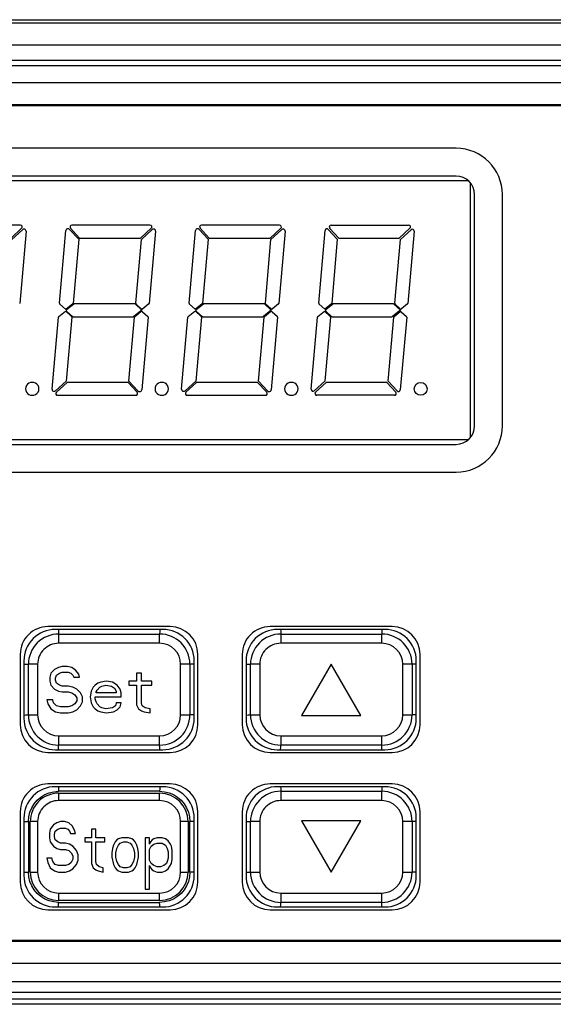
# Model space of a CAD drawing. Extents: x -4139 to -1089, y -1564 to 1941.
# Tile 102 of 160: x -2826 to -2797, y 1100 to 1153. Entities that reach past the tile are written whole.
import ezdxf

# ---------------------------------------------------------------- set-up
doc = ezdxf.new("R2010")
doc.units = 0
doc.header["$LTSCALE"] = 23.1
for name, color, linetype in [('01_DISPLAYCASE_3_1_AM_0', 7, 'CONTINUOUS'), ('03_IOCASE_4_1_AM_0', 7, 'CONTINUOUS'), ('BUUTTON_4_1_AM_0', 7, 'CONTINUOUS'), ('LED_6_1_AM_0', 7, 'CONTINUOUS'), ('R911330333_FOLIE_3_1_AM_0', 7, 'CONTINUOUS')]:
    doc.layers.add(name, color=color, linetype=linetype)

msp = doc.modelspace()

# ---------------------------------------------------------------- linework, layer by layer
at = {"layer": '01_DISPLAYCASE_3_1_AM_0', "color": 2}
for p, q in [((-2770.395, 1149.673), (-2847.388, 1149.673)), ((-2847.388, 1102.09), (-2770.395, 1102.09))]:
    msp.add_line(p, q, dxfattribs=at)
at = {"layer": '01_DISPLAYCASE_3_1_AM_0', "color": 7}
for p, q in [((-2774.285, 1148.483), (-2843.498, 1148.483)), ((-2818.241, 1120.132), (-2824.041, 1120.132)), ((-2806.241, 1120.132), (-2812.041, 1120.132)), ((-2825.741, 1118.432), (-2825.741, 1115.332)), ((-2816.541, 1115.332), (-2816.541, 1118.432)), ((-2813.741, 1118.432), (-2813.741, 1115.332)), ((-2804.541, 1115.332), (-2804.541, 1118.432)), ((-2824.041, 1113.632), (-2818.241, 1113.632)), ((-2812.041, 1113.632), (-2806.241, 1113.632)), ((-2818.241, 1111.632), (-2824.041, 1111.632)), ((-2806.241, 1111.632), (-2812.041, 1111.632)), ((-2825.741, 1109.932), (-2825.741, 1106.832)), ((-2816.541, 1106.832), (-2816.541, 1109.932)), ((-2813.741, 1109.932), (-2813.741, 1106.832)), ((-2804.541, 1106.832), (-2804.541, 1109.932)), ((-2824.041, 1105.132), (-2818.241, 1105.132)), ((-2812.041, 1105.132), (-2806.241, 1105.132)), ((-2843.498, 1103.28), (-2774.285, 1103.28)), ((-2771.385, 1101.09), (-2846.398, 1101.09))]:
    msp.add_line(p, q, dxfattribs=at)
for centre, start, end in [((-2824.041, 1118.432), 89.9999, 179.9999), ((-2818.241, 1118.432), 359.9999, 89.9999), ((-2812.041, 1118.432), 89.9999, 179.9999), ((-2806.241, 1118.432), 359.9999, 89.9999), ((-2824.041, 1115.332), 179.9999, 269.9999), ((-2818.241, 1115.332), 269.9999, 359.9999), ((-2812.041, 1115.332), 179.9999, 269.9999), ((-2806.241, 1115.332), 269.9999, 359.9999), ((-2824.041, 1109.932), 89.9999, 179.9999), ((-2818.241, 1109.932), 359.9999, 89.9999), ((-2812.041, 1109.932), 89.9999, 179.9999), ((-2806.241, 1109.932), 359.9999, 89.9999), ((-2824.041, 1106.832), 179.9999, 269.9999), ((-2818.241, 1106.832), 269.9999, 359.9999), ((-2812.041, 1106.832), 179.9999, 269.9999), ((-2806.241, 1106.832), 269.9999, 359.9999)]:
    msp.add_arc(centre, 1.7, start, end, dxfattribs=at)
at = {"layer": '03_IOCASE_4_1_AM_0', "color": 7}
for p, q in [((-2852.684, 1153.082), (-2765.095, 1153.082)), ((-2847.84, 1100.532), (-2769.939, 1100.532))]:
    msp.add_line(p, q, dxfattribs=at)
at = {"layer": '03_IOCASE_4_1_AM_0', "color": 2}
for p, q in [((-2852.088, 1152.903), (-2765.691, 1152.903)), ((-2764.496, 1151.703), (-2853.284, 1151.703)), ((-2848.998, 1150.891), (-2768.781, 1150.89)), ((-2769.58, 1150.591), (-2848.199, 1150.591)), ((-2768.781, 1099.873), (-2848.998, 1099.873)), ((-2848.199, 1100.173), (-2769.581, 1100.173))]:
    msp.add_line(p, q, dxfattribs=at)
at = {"layer": 'BUUTTON_4_1_AM_0', "color": 2}
for p, q in [((-2823.863, 1119.883), (-2823.863, 1119.383)), ((-2818.408, 1119.383), (-2818.408, 1119.883)), ((-2811.863, 1119.883), (-2811.863, 1119.383)), ((-2806.408, 1119.383), (-2806.408, 1119.883)), ((-2818.408, 1119.383), (-2823.863, 1119.383)), ((-2806.408, 1119.383), (-2811.863, 1119.383)), ((-2824.999, 1118.246), (-2825.499, 1118.246)), ((-2824.999, 1118.246), (-2824.999, 1115.519)), ((-2817.272, 1115.519), (-2817.272, 1118.246)), ((-2816.772, 1118.246), (-2817.272, 1118.246)), ((-2812.999, 1118.246), (-2813.499, 1118.246)), ((-2812.999, 1118.246), (-2812.999, 1115.519)), ((-2805.272, 1115.519), (-2805.272, 1118.246)), ((-2804.772, 1118.246), (-2805.272, 1118.246)), ((-2825.499, 1115.519), (-2824.999, 1115.519)), ((-2817.272, 1115.519), (-2816.772, 1115.519)), ((-2813.499, 1115.519), (-2812.999, 1115.519)), ((-2805.272, 1115.519), (-2804.772, 1115.519)), ((-2823.863, 1114.383), (-2823.863, 1113.883)), ((-2823.863, 1114.383), (-2818.408, 1114.383)), ((-2818.408, 1113.883), (-2818.408, 1114.383)), ((-2811.863, 1114.383), (-2811.863, 1113.883)), ((-2811.863, 1114.383), (-2806.408, 1114.383)), ((-2806.408, 1113.883), (-2806.408, 1114.383)), ((-2823.863, 1111.283), (-2823.863, 1110.883)), ((-2818.408, 1110.883), (-2818.408, 1111.283)), ((-2811.863, 1111.383), (-2811.863, 1110.883)), ((-2806.408, 1110.883), (-2806.408, 1111.383)), ((-2806.408, 1110.883), (-2811.863, 1110.883)), ((-2824.999, 1109.746), (-2825.399, 1109.746)), ((-2816.872, 1109.746), (-2817.272, 1109.746)), ((-2812.999, 1109.746), (-2813.499, 1109.746)), ((-2812.999, 1109.746), (-2812.999, 1107.019)), ((-2805.272, 1107.019), (-2805.272, 1109.746)), ((-2804.772, 1109.746), (-2805.272, 1109.746)), ((-2825.399, 1107.019), (-2824.999, 1107.019)), ((-2817.272, 1107.019), (-2816.872, 1107.019)), ((-2813.499, 1107.019), (-2812.999, 1107.019)), ((-2805.272, 1107.019), (-2804.772, 1107.019)), ((-2823.863, 1105.883), (-2823.863, 1105.483)), ((-2818.408, 1105.483), (-2818.408, 1105.883)), ((-2811.863, 1105.883), (-2811.863, 1105.383)), ((-2811.863, 1105.883), (-2806.408, 1105.883)), ((-2806.408, 1105.383), (-2806.408, 1105.883))]:
    msp.add_line(p, q, dxfattribs=at)
at = {"layer": 'BUUTTON_4_1_AM_0', "color": 7}
for p, q in [((-2823.863, 1119.883), (-2818.408, 1119.883)), ((-2811.863, 1119.883), (-2806.408, 1119.883)), ((-2825.499, 1115.519), (-2825.499, 1118.246)), ((-2824.083, 1117.973), (-2824.291, 1117.76)), ((-2823.874, 1118.079), (-2824.083, 1117.973)), ((-2823.666, 1118.133), (-2823.874, 1118.079)), ((-2823.406, 1118.133), (-2823.666, 1118.133)), ((-2823.145, 1118.079), (-2823.406, 1118.133)), ((-2822.937, 1117.92), (-2823.145, 1118.079)), ((-2816.772, 1118.246), (-2816.772, 1115.519)), ((-2813.499, 1115.519), (-2813.499, 1118.246)), ((-2809.136, 1118.254), (-2810.736, 1115.483)), ((-2807.536, 1115.483), (-2809.136, 1118.254)), ((-2804.772, 1118.246), (-2804.772, 1115.519)), ((-2824.291, 1117.76), (-2824.343, 1117.548)), ((-2824.343, 1117.548), (-2824.343, 1117.335)), ((-2824.031, 1117.494), (-2823.979, 1117.654)), ((-2824.031, 1117.388), (-2824.031, 1117.494)), ((-2823.979, 1117.654), (-2823.822, 1117.76)), ((-2823.822, 1117.76), (-2823.666, 1117.813)), ((-2823.666, 1117.813), (-2823.354, 1117.813)), ((-2823.354, 1117.813), (-2823.197, 1117.76)), ((-2823.197, 1117.76), (-2823.093, 1117.654)), ((-2823.093, 1117.654), (-2823.041, 1117.548)), ((-2823.041, 1117.548), (-2822.729, 1117.548)), ((-2822.781, 1117.707), (-2822.937, 1117.92)), ((-2822.729, 1117.548), (-2822.781, 1117.707)), ((-2819.656, 1117.76), (-2819.656, 1117.335)), ((-2819.395, 1117.76), (-2819.656, 1117.76)), ((-2819.395, 1117.335), (-2819.395, 1117.76)), ((-2824.343, 1117.335), (-2824.291, 1117.122)), ((-2824.291, 1117.122), (-2824.083, 1116.909)), ((-2824.083, 1116.909), (-2823.874, 1116.803)), ((-2823.979, 1117.228), (-2824.031, 1117.388)), ((-2823.822, 1117.122), (-2823.979, 1117.228)), ((-2823.666, 1117.069), (-2823.822, 1117.122)), ((-2823.354, 1117.069), (-2823.666, 1117.069)), ((-2823.093, 1117.016), (-2823.354, 1117.069)), ((-2822.885, 1116.909), (-2823.093, 1117.016)), ((-2822.676, 1116.696), (-2822.885, 1116.909)), ((-2821.999, 1117.016), (-2822.104, 1116.803)), ((-2821.895, 1117.122), (-2821.999, 1117.016)), ((-2821.739, 1117.228), (-2821.895, 1117.122)), ((-2821.843, 1116.75), (-2821.791, 1116.856)), ((-2821.791, 1116.856), (-2821.635, 1117.016)), ((-2821.583, 1117.282), (-2821.739, 1117.228)), ((-2821.635, 1117.016), (-2821.531, 1117.069)), ((-2821.27, 1117.335), (-2821.583, 1117.282)), ((-2821.531, 1117.069), (-2821.322, 1117.122)), ((-2821.322, 1117.122), (-2821.01, 1117.069)), ((-2820.958, 1117.282), (-2821.27, 1117.335)), ((-2821.01, 1117.069), (-2820.854, 1116.962)), ((-2820.697, 1117.122), (-2820.958, 1117.282)), ((-2820.854, 1116.962), (-2820.749, 1116.803)), ((-2820.541, 1116.909), (-2820.697, 1117.122)), ((-2820.489, 1116.696), (-2820.541, 1116.909)), ((-2820.072, 1117.335), (-2820.072, 1117.122)), ((-2819.656, 1117.335), (-2820.072, 1117.335)), ((-2820.072, 1117.122), (-2819.656, 1117.122)), ((-2819.656, 1117.122), (-2819.656, 1116.058)), ((-2818.822, 1117.335), (-2819.395, 1117.335)), ((-2819.395, 1116.165), (-2819.395, 1117.122)), ((-2819.395, 1117.122), (-2818.822, 1117.122)), ((-2818.822, 1117.122), (-2818.822, 1117.335)), ((-2824.499, 1116.324), (-2824.447, 1116.111)), ((-2824.187, 1116.324), (-2824.499, 1116.324)), ((-2824.135, 1116.165), (-2824.187, 1116.324)), ((-2823.874, 1116.803), (-2823.666, 1116.75)), ((-2823.666, 1116.75), (-2823.354, 1116.75)), ((-2823.354, 1116.75), (-2823.145, 1116.696)), ((-2823.145, 1116.696), (-2822.989, 1116.59)), ((-2822.989, 1116.59), (-2822.885, 1116.43)), ((-2822.885, 1116.43), (-2822.885, 1116.271)), ((-2822.572, 1116.484), (-2822.676, 1116.696)), ((-2822.572, 1116.218), (-2822.572, 1116.484)), ((-2822.104, 1116.803), (-2822.156, 1116.484)), ((-2822.156, 1116.484), (-2822.104, 1116.165)), ((-2821.895, 1116.377), (-2821.895, 1116.484)), ((-2821.895, 1116.484), (-2820.489, 1116.484)), ((-2821.843, 1116.218), (-2821.895, 1116.377)), ((-2821.843, 1116.696), (-2821.843, 1116.75)), ((-2820.749, 1116.696), (-2821.843, 1116.696)), ((-2820.749, 1116.803), (-2820.749, 1116.696)), ((-2820.489, 1116.484), (-2820.489, 1116.696)), ((-2824.447, 1116.111), (-2824.291, 1115.845)), ((-2824.291, 1115.845), (-2824.031, 1115.686)), ((-2823.979, 1116.005), (-2824.135, 1116.165)), ((-2823.77, 1115.952), (-2823.979, 1116.005)), ((-2823.354, 1115.952), (-2823.77, 1115.952)), ((-2823.145, 1116.005), (-2823.354, 1115.952)), ((-2822.989, 1116.111), (-2823.145, 1116.005)), ((-2823.093, 1115.686), (-2822.885, 1115.792)), ((-2822.885, 1116.271), (-2822.989, 1116.111)), ((-2822.885, 1115.792), (-2822.676, 1116.005)), ((-2822.676, 1116.005), (-2822.572, 1116.218)), ((-2822.104, 1116.165), (-2821.999, 1115.952)), ((-2821.999, 1115.952), (-2821.895, 1115.845)), ((-2821.895, 1115.845), (-2821.739, 1115.739)), ((-2821.791, 1116.111), (-2821.843, 1116.218)), ((-2821.635, 1115.952), (-2821.791, 1116.111)), ((-2821.531, 1115.899), (-2821.635, 1115.952)), ((-2821.322, 1115.845), (-2821.531, 1115.899)), ((-2820.958, 1115.899), (-2821.322, 1115.845)), ((-2820.801, 1116.005), (-2820.958, 1115.899)), ((-2820.906, 1115.686), (-2820.697, 1115.792)), ((-2820.749, 1116.165), (-2820.801, 1116.005)), ((-2820.489, 1116.165), (-2820.749, 1116.165)), ((-2820.697, 1115.792), (-2820.541, 1115.952)), ((-2820.541, 1115.952), (-2820.489, 1116.165)), ((-2819.656, 1116.058), (-2819.551, 1115.845)), ((-2819.551, 1115.845), (-2819.395, 1115.739)), ((-2819.343, 1116.005), (-2819.395, 1116.165)), ((-2819.187, 1115.899), (-2819.343, 1116.005)), ((-2818.926, 1115.845), (-2819.187, 1115.899)), ((-2818.926, 1115.633), (-2818.926, 1115.845)), ((-2824.031, 1115.686), (-2823.77, 1115.633)), ((-2823.77, 1115.633), (-2823.354, 1115.633)), ((-2823.354, 1115.633), (-2823.093, 1115.686)), ((-2821.739, 1115.739), (-2821.583, 1115.686)), ((-2821.583, 1115.686), (-2821.27, 1115.633)), ((-2821.27, 1115.633), (-2820.906, 1115.686)), ((-2819.395, 1115.739), (-2819.239, 1115.686)), ((-2819.239, 1115.686), (-2818.926, 1115.633)), ((-2810.736, 1115.483), (-2807.536, 1115.483)), ((-2818.408, 1113.883), (-2823.863, 1113.883)), ((-2806.408, 1113.883), (-2811.863, 1113.883)), ((-2818.408, 1111.383), (-2823.864, 1111.383)), ((-2823.863, 1111.283), (-2818.408, 1111.283)), ((-2811.863, 1111.383), (-2806.408, 1111.383)), ((-2818.408, 1110.883), (-2823.863, 1110.883)), ((-2825.499, 1109.747), (-2825.499, 1107.018)), ((-2825.399, 1107.019), (-2825.399, 1109.746)), ((-2824.999, 1109.746), (-2824.999, 1107.019)), ((-2824.136, 1109.572), (-2824.318, 1109.34)), ((-2823.954, 1109.688), (-2824.136, 1109.572)), ((-2823.772, 1109.746), (-2823.954, 1109.688)), ((-2823.545, 1109.746), (-2823.772, 1109.746)), ((-2823.318, 1109.688), (-2823.545, 1109.746)), ((-2823.136, 1109.514), (-2823.318, 1109.688)), ((-2822.999, 1109.282), (-2823.136, 1109.514)), ((-2817.272, 1107.019), (-2817.272, 1109.746)), ((-2816.872, 1109.746), (-2816.872, 1107.019)), ((-2816.772, 1107.019), (-2816.772, 1109.748)), ((-2813.499, 1107.019), (-2813.499, 1109.746)), ((-2810.736, 1109.783), (-2809.136, 1107.011)), ((-2807.536, 1109.783), (-2810.736, 1109.783)), ((-2809.136, 1107.011), (-2807.536, 1109.783)), ((-2804.772, 1109.746), (-2804.772, 1107.019)), ((-2824.318, 1109.34), (-2824.363, 1109.108)), ((-2824.363, 1109.108), (-2824.363, 1108.876)), ((-2824.363, 1108.876), (-2824.318, 1108.644)), ((-2824.09, 1109.05), (-2824.045, 1109.224)), ((-2824.09, 1108.934), (-2824.09, 1109.05)), ((-2824.045, 1108.76), (-2824.09, 1108.934)), ((-2824.045, 1109.224), (-2823.908, 1109.34)), ((-2823.908, 1109.34), (-2823.772, 1109.398)), ((-2823.772, 1109.398), (-2823.499, 1109.398)), ((-2823.499, 1109.398), (-2823.363, 1109.34)), ((-2823.363, 1109.34), (-2823.272, 1109.224)), ((-2823.272, 1109.224), (-2823.227, 1109.108)), ((-2823.227, 1109.108), (-2822.954, 1109.108)), ((-2822.954, 1109.108), (-2822.999, 1109.282)), ((-2822.454, 1108.876), (-2822.454, 1108.644)), ((-2822.09, 1108.876), (-2822.454, 1108.876)), ((-2822.09, 1109.34), (-2822.09, 1108.876)), ((-2821.863, 1109.34), (-2822.09, 1109.34)), ((-2821.863, 1108.876), (-2821.863, 1109.34)), ((-2821.363, 1108.876), (-2821.863, 1108.876)), ((-2821.363, 1108.644), (-2821.363, 1108.876)), ((-2820.454, 1108.876), (-2820.636, 1108.818)), ((-2820.09, 1108.876), (-2820.454, 1108.876)), ((-2819.908, 1108.818), (-2820.09, 1108.876)), ((-2819.181, 1108.876), (-2819.181, 1106.091)), ((-2818.954, 1108.876), (-2819.181, 1108.876)), ((-2818.954, 1108.528), (-2818.954, 1108.876)), ((-2818.545, 1108.876), (-2818.727, 1108.818)), ((-2818.272, 1108.876), (-2818.545, 1108.876)), ((-2818.09, 1108.818), (-2818.272, 1108.876)), ((-2824.318, 1108.644), (-2824.136, 1108.412)), ((-2824.136, 1108.412), (-2823.954, 1108.296)), ((-2823.908, 1108.644), (-2824.045, 1108.76)), ((-2823.772, 1108.586), (-2823.908, 1108.644)), ((-2823.499, 1108.586), (-2823.772, 1108.586)), ((-2823.272, 1108.528), (-2823.499, 1108.586)), ((-2823.09, 1108.412), (-2823.272, 1108.528)), ((-2822.908, 1108.18), (-2823.09, 1108.412)), ((-2822.454, 1108.644), (-2822.09, 1108.644)), ((-2822.09, 1108.644), (-2822.09, 1107.483)), ((-2821.863, 1107.599), (-2821.863, 1108.644)), ((-2821.863, 1108.644), (-2821.363, 1108.644)), ((-2820.908, 1108.47), (-2820.954, 1108.296)), ((-2820.818, 1108.644), (-2820.908, 1108.47)), ((-2820.727, 1108.76), (-2820.818, 1108.644)), ((-2820.636, 1108.818), (-2820.727, 1108.76)), ((-2820.727, 1108.296), (-2820.636, 1108.47)), ((-2820.636, 1108.47), (-2820.545, 1108.586)), ((-2820.545, 1108.586), (-2820.363, 1108.644)), ((-2820.363, 1108.644), (-2820.181, 1108.644)), ((-2820.181, 1108.644), (-2819.999, 1108.586)), ((-2819.999, 1108.586), (-2819.908, 1108.47)), ((-2819.818, 1108.76), (-2819.908, 1108.818)), ((-2819.908, 1108.47), (-2819.818, 1108.296)), ((-2819.727, 1108.644), (-2819.818, 1108.76)), ((-2819.636, 1108.47), (-2819.727, 1108.644)), ((-2819.59, 1108.296), (-2819.636, 1108.47)), ((-2818.908, 1108.644), (-2818.954, 1108.528)), ((-2818.954, 1108.238), (-2818.863, 1108.412)), ((-2818.818, 1108.76), (-2818.908, 1108.644)), ((-2818.863, 1108.412), (-2818.727, 1108.528)), ((-2818.727, 1108.818), (-2818.818, 1108.76)), ((-2818.727, 1108.528), (-2818.545, 1108.586)), ((-2818.545, 1108.586), (-2818.272, 1108.586)), ((-2818.272, 1108.586), (-2818.09, 1108.47)), ((-2817.954, 1108.702), (-2818.09, 1108.818)), ((-2818.09, 1108.47), (-2817.999, 1108.296)), ((-2817.818, 1108.528), (-2817.954, 1108.702)), ((-2817.772, 1108.412), (-2817.818, 1108.528)), ((-2817.727, 1108.18), (-2817.772, 1108.412)), ((-2823.954, 1108.296), (-2823.772, 1108.238)), ((-2823.772, 1108.238), (-2823.499, 1108.238)), ((-2823.499, 1108.238), (-2823.318, 1108.18)), ((-2823.318, 1108.18), (-2823.181, 1108.063)), ((-2823.181, 1108.063), (-2823.09, 1107.889)), ((-2823.09, 1107.889), (-2823.09, 1107.715)), ((-2822.818, 1107.947), (-2822.908, 1108.18)), ((-2822.818, 1107.657), (-2822.818, 1107.947)), ((-2820.954, 1108.296), (-2820.999, 1108.063)), ((-2820.999, 1108.063), (-2820.999, 1107.831)), ((-2820.999, 1107.831), (-2820.908, 1107.425)), ((-2820.772, 1108.063), (-2820.727, 1108.296)), ((-2820.772, 1107.831), (-2820.772, 1108.063)), ((-2820.727, 1107.599), (-2820.772, 1107.831)), ((-2819.818, 1108.296), (-2819.772, 1108.063)), ((-2819.772, 1107.831), (-2819.818, 1107.599)), ((-2819.772, 1108.063), (-2819.772, 1107.831)), ((-2819.636, 1107.425), (-2819.545, 1107.831)), ((-2819.545, 1108.063), (-2819.59, 1108.296)), ((-2819.545, 1107.831), (-2819.545, 1108.063)), ((-2818.954, 1107.657), (-2818.954, 1108.238)), ((-2817.999, 1108.296), (-2817.954, 1108.121)), ((-2817.954, 1108.121), (-2817.954, 1107.773)), ((-2817.727, 1107.715), (-2817.727, 1108.18)), ((-2824.499, 1107.773), (-2824.454, 1107.541)), ((-2824.227, 1107.773), (-2824.499, 1107.773)), ((-2824.454, 1107.541), (-2824.318, 1107.251)), ((-2824.181, 1107.599), (-2824.227, 1107.773)), ((-2824.045, 1107.425), (-2824.181, 1107.599)), ((-2823.863, 1107.367), (-2824.045, 1107.425)), ((-2823.499, 1107.367), (-2823.863, 1107.367)), ((-2823.318, 1107.425), (-2823.499, 1107.367)), ((-2823.181, 1107.541), (-2823.318, 1107.425)), ((-2823.09, 1107.715), (-2823.181, 1107.541)), ((-2823.09, 1107.193), (-2822.908, 1107.425)), ((-2822.908, 1107.425), (-2822.818, 1107.657)), ((-2822.09, 1107.483), (-2821.999, 1107.251)), ((-2821.818, 1107.425), (-2821.863, 1107.599)), ((-2821.681, 1107.309), (-2821.818, 1107.425)), ((-2821.454, 1107.251), (-2821.681, 1107.309)), ((-2820.908, 1107.425), (-2820.818, 1107.251)), ((-2820.636, 1107.425), (-2820.727, 1107.599)), ((-2820.545, 1107.309), (-2820.636, 1107.425)), ((-2820.363, 1107.251), (-2820.545, 1107.309)), ((-2819.999, 1107.309), (-2820.181, 1107.251)), ((-2819.908, 1107.425), (-2819.999, 1107.309)), ((-2819.818, 1107.599), (-2819.908, 1107.425)), ((-2819.727, 1107.251), (-2819.636, 1107.425)), ((-2818.863, 1107.483), (-2818.954, 1107.657)), ((-2818.954, 1106.091), (-2818.954, 1107.367)), ((-2818.954, 1107.367), (-2818.908, 1107.251)), ((-2818.727, 1107.367), (-2818.863, 1107.483)), ((-2818.545, 1107.309), (-2818.727, 1107.367)), ((-2818.363, 1107.309), (-2818.545, 1107.309)), ((-2818.181, 1107.367), (-2818.363, 1107.309)), ((-2818.045, 1107.483), (-2818.181, 1107.367)), ((-2817.999, 1107.599), (-2818.045, 1107.483)), ((-2817.954, 1107.773), (-2817.999, 1107.599)), ((-2817.954, 1107.193), (-2817.772, 1107.483)), ((-2817.772, 1107.483), (-2817.727, 1107.715)), ((-2824.318, 1107.251), (-2824.09, 1107.077)), ((-2824.09, 1107.077), (-2823.863, 1107.019)), ((-2823.863, 1107.019), (-2823.499, 1107.019)), ((-2823.499, 1107.019), (-2823.272, 1107.077)), ((-2823.272, 1107.077), (-2823.09, 1107.193)), ((-2821.999, 1107.251), (-2821.863, 1107.135)), ((-2821.863, 1107.135), (-2821.727, 1107.077)), ((-2821.727, 1107.077), (-2821.454, 1107.019)), ((-2821.454, 1107.019), (-2821.454, 1107.251)), ((-2820.818, 1107.251), (-2820.727, 1107.135)), ((-2820.727, 1107.135), (-2820.636, 1107.077)), ((-2820.636, 1107.077), (-2820.454, 1107.019)), ((-2820.454, 1107.019), (-2820.09, 1107.019)), ((-2820.181, 1107.251), (-2820.363, 1107.251)), ((-2820.09, 1107.019), (-2819.908, 1107.077)), ((-2819.908, 1107.077), (-2819.818, 1107.135)), ((-2819.818, 1107.135), (-2819.727, 1107.251)), ((-2818.908, 1107.251), (-2818.818, 1107.135)), ((-2818.818, 1107.135), (-2818.727, 1107.077)), ((-2818.727, 1107.077), (-2818.545, 1107.019)), ((-2818.545, 1107.019), (-2818.272, 1107.019)), ((-2818.272, 1107.019), (-2818.09, 1107.077)), ((-2818.09, 1107.077), (-2817.954, 1107.193)), ((-2823.863, 1105.883), (-2818.408, 1105.883)), ((-2819.181, 1106.091), (-2818.954, 1106.091)), ((-2818.408, 1105.483), (-2823.863, 1105.483)), ((-2823.863, 1105.383), (-2818.407, 1105.383)), ((-2806.408, 1105.383), (-2811.863, 1105.383))]:
    msp.add_line(p, q, dxfattribs=at)
at = {"layer": 'BUUTTON_4_1_AM_0', "color": 2}
for points in [[(-2823.875, 1120.132), (-2823.875, 1120.125), (-2823.869, 1120.016), (-2823.863, 1119.883)], [(-2818.401, 1120.132), (-2818.401, 1120.122), (-2818.405, 1120.013), (-2818.408, 1119.883)], [(-2811.875, 1120.132), (-2811.875, 1120.125), (-2811.869, 1120.016), (-2811.863, 1119.883)], [(-2806.401, 1120.132), (-2806.401, 1120.122), (-2806.405, 1120.013), (-2806.408, 1119.883)], [(-2825.741, 1118.254), (-2825.739, 1118.254), (-2825.63, 1118.25), (-2825.499, 1118.246)], [(-2816.541, 1118.257), (-2816.639, 1118.252), (-2816.772, 1118.246)], [(-2813.741, 1118.254), (-2813.739, 1118.254), (-2813.63, 1118.25), (-2813.499, 1118.246)], [(-2804.541, 1118.257), (-2804.639, 1118.252), (-2804.772, 1118.246)], [(-2825.741, 1115.507), (-2825.633, 1115.513), (-2825.499, 1115.519)], [(-2816.541, 1115.512), (-2816.642, 1115.515), (-2816.772, 1115.519)], [(-2813.741, 1115.507), (-2813.633, 1115.513), (-2813.499, 1115.519)], [(-2804.541, 1115.512), (-2804.642, 1115.515), (-2804.772, 1115.519)], [(-2823.871, 1113.632), (-2823.87, 1113.643), (-2823.867, 1113.752), (-2823.863, 1113.883)], [(-2818.396, 1113.632), (-2818.397, 1113.641), (-2818.403, 1113.749), (-2818.408, 1113.883)], [(-2811.871, 1113.632), (-2811.87, 1113.643), (-2811.867, 1113.752), (-2811.863, 1113.883)], [(-2806.396, 1113.632), (-2806.397, 1113.641), (-2806.403, 1113.749), (-2806.408, 1113.883)], [(-2823.875, 1111.632), (-2823.875, 1111.625), (-2823.869, 1111.516), (-2823.864, 1111.383)], [(-2818.401, 1111.632), (-2818.401, 1111.622), (-2818.404, 1111.513), (-2818.408, 1111.383)], [(-2811.875, 1111.632), (-2811.875, 1111.625), (-2811.869, 1111.516), (-2811.863, 1111.383)], [(-2806.401, 1111.632), (-2806.401, 1111.622), (-2806.405, 1111.513), (-2806.408, 1111.383)], [(-2825.741, 1109.754), (-2825.739, 1109.754), (-2825.63, 1109.75), (-2825.499, 1109.747)], [(-2816.541, 1109.757), (-2816.639, 1109.753), (-2816.772, 1109.748)], [(-2813.741, 1109.754), (-2813.739, 1109.754), (-2813.63, 1109.75), (-2813.499, 1109.746)], [(-2804.541, 1109.757), (-2804.639, 1109.752), (-2804.772, 1109.746)], [(-2825.741, 1107.007), (-2825.633, 1107.013), (-2825.499, 1107.018)], [(-2816.541, 1107.012), (-2816.642, 1107.015), (-2816.772, 1107.019)], [(-2813.741, 1107.007), (-2813.633, 1107.013), (-2813.499, 1107.019)], [(-2804.541, 1107.012), (-2804.642, 1107.015), (-2804.772, 1107.019)], [(-2823.871, 1105.132), (-2823.87, 1105.143), (-2823.867, 1105.252), (-2823.863, 1105.383)], [(-2818.396, 1105.132), (-2818.397, 1105.141), (-2818.402, 1105.249), (-2818.407, 1105.383)], [(-2811.871, 1105.132), (-2811.87, 1105.143), (-2811.867, 1105.252), (-2811.863, 1105.383)], [(-2806.396, 1105.132), (-2806.397, 1105.141), (-2806.403, 1105.249), (-2806.408, 1105.383)]]:
    msp.add_lwpolyline(points, dxfattribs=at)
at = {"layer": 'BUUTTON_4_1_AM_0', "color": 7}
for points in [[(-2825.499, 1109.747), (-2825.478, 1110.008), (-2825.418, 1110.255), (-2825.319, 1110.492), (-2825.185, 1110.71), (-2825.019, 1110.904), (-2824.825, 1111.07), (-2824.607, 1111.203), (-2824.371, 1111.302), (-2824.124, 1111.361), (-2823.864, 1111.383)], [(-2818.408, 1111.383), (-2818.147, 1111.361), (-2817.899, 1111.301), (-2817.663, 1111.202), (-2817.445, 1111.069), (-2817.251, 1110.902), (-2817.085, 1110.708), (-2816.952, 1110.49), (-2816.853, 1110.254), (-2816.794, 1110.007), (-2816.772, 1109.748)], [(-2823.863, 1105.383), (-2824.124, 1105.404), (-2824.372, 1105.464), (-2824.609, 1105.563), (-2824.827, 1105.697), (-2825.02, 1105.863), (-2825.187, 1106.057), (-2825.32, 1106.275), (-2825.418, 1106.511), (-2825.478, 1106.758), (-2825.499, 1107.018)], [(-2816.772, 1107.019), (-2816.794, 1106.758), (-2816.853, 1106.51), (-2816.952, 1106.273), (-2817.086, 1106.055), (-2817.252, 1105.861), (-2817.446, 1105.695), (-2817.664, 1105.562), (-2817.901, 1105.464), (-2818.147, 1105.404), (-2818.407, 1105.383)]]:
    msp.add_lwpolyline(points, dxfattribs=at)
for centre, radius, start, end in [((-2823.863, 1118.246), 1.636, 89.9999, 179.9999), ((-2818.408, 1118.246), 1.636, 359.9999, 89.9999), ((-2811.863, 1118.246), 1.636, 89.9999, 179.9999), ((-2806.408, 1118.246), 1.636, 359.9999, 89.9999), ((-2823.863, 1115.519), 1.636, 179.9999, 269.9999), ((-2818.408, 1115.519), 1.636, 269.9999, 359.9999), ((-2811.863, 1115.519), 1.636, 179.9999, 269.9999), ((-2806.408, 1115.519), 1.636, 269.9999, 359.9999), ((-2823.863, 1109.746), 1.536, 89.9999, 179.9999), ((-2818.408, 1109.746), 1.536, 359.9999, 89.9999), ((-2811.863, 1109.746), 1.636, 89.9999, 179.9999), ((-2806.408, 1109.746), 1.636, 359.9999, 89.9999), ((-2823.863, 1109.746), 1.136, 89.9999, 179.9999), ((-2818.408, 1109.746), 1.136, 359.9999, 89.9999), ((-2823.863, 1107.019), 1.536, 179.9999, 269.9999), ((-2823.863, 1107.019), 1.136, 179.9999, 269.9999), ((-2818.408, 1107.019), 1.536, 269.9999, 359.9999), ((-2818.408, 1107.019), 1.136, 269.9999, 359.9999), ((-2811.863, 1107.019), 1.636, 179.9999, 269.9999), ((-2806.408, 1107.019), 1.636, 269.9999, 359.9999)]:
    msp.add_arc(centre, radius, start, end, dxfattribs=at)
at = {"layer": 'BUUTTON_4_1_AM_0', "color": 2}
for centre, start, end in [((-2823.863, 1118.246), 89.9999, 179.9999), ((-2818.408, 1118.246), 359.9999, 89.9999), ((-2811.863, 1118.246), 89.9999, 179.9999), ((-2806.408, 1118.246), 359.9999, 89.9999), ((-2823.863, 1115.519), 179.9999, 269.9999), ((-2818.408, 1115.519), 269.9999, 359.9999), ((-2811.863, 1115.519), 179.9999, 269.9999), ((-2806.408, 1115.519), 269.9999, 359.9999), ((-2811.863, 1109.746), 89.9999, 179.9999), ((-2806.408, 1109.746), 359.9999, 89.9999), ((-2811.863, 1107.019), 179.9999, 269.9999), ((-2806.408, 1107.019), 269.9999, 359.9999)]:
    msp.add_arc(centre, 1.136, start, end, dxfattribs=at)
at = {"layer": 'LED_6_1_AM_0', "color": 7}
for p, q in [((-2801.734, 1144.382), (-2840.548, 1144.382)), ((-2801.637, 1144.283), (-2801.637, 1130.48)), ((-2825.93, 1141.982), (-2830.148, 1141.982)), ((-2818.93, 1141.982), (-2823.148, 1141.982)), ((-2811.93, 1141.982), (-2816.148, 1141.982)), ((-2809.148, 1141.982), (-2804.956, 1141.982)), ((-2825.862, 1141.808), (-2826.436, 1141.282)), ((-2826.395, 1141.208), (-2825.821, 1141.734)), ((-2825.627, 1141.652), (-2825.968, 1137.753)), ((-2823.813, 1137.756), (-2823.469, 1141.688)), ((-2823.269, 1141.747), (-2822.781, 1141.214)), ((-2822.734, 1141.282), (-2823.222, 1141.814)), ((-2818.862, 1141.808), (-2819.436, 1141.282)), ((-2819.395, 1141.208), (-2818.821, 1141.734)), ((-2818.627, 1141.652), (-2818.968, 1137.753)), ((-2816.813, 1137.756), (-2816.469, 1141.688)), ((-2816.269, 1141.747), (-2815.781, 1141.214)), ((-2815.734, 1141.282), (-2816.222, 1141.814)), ((-2811.862, 1141.808), (-2812.436, 1141.282)), ((-2812.395, 1141.208), (-2811.821, 1141.734)), ((-2811.627, 1141.652), (-2811.968, 1137.753)), ((-2809.813, 1137.756), (-2809.469, 1141.688)), ((-2809.296, 1141.747), (-2808.808, 1141.214)), ((-2808.734, 1141.282), (-2809.222, 1141.814)), ((-2804.889, 1141.808), (-2805.463, 1141.282)), ((-2805.395, 1141.208), (-2804.821, 1141.734)), ((-2804.654, 1141.652), (-2804.995, 1137.753)), ((-2822.781, 1141.214), (-2823.084, 1137.753)), ((-2822.734, 1141.282), (-2819.436, 1141.282)), ((-2819.697, 1137.756), (-2819.395, 1141.208)), ((-2815.781, 1141.214), (-2816.084, 1137.753)), ((-2815.734, 1141.282), (-2812.436, 1141.282)), ((-2812.697, 1137.756), (-2812.395, 1141.208)), ((-2808.808, 1141.214), (-2809.111, 1137.753)), ((-2808.734, 1141.282), (-2805.463, 1141.282)), ((-2805.697, 1137.756), (-2805.395, 1141.208)), ((-2823.49, 1137.432), (-2823.797, 1137.715)), ((-2823.102, 1137.719), (-2823.463, 1137.432)), ((-2823.431, 1137.415), (-2823.046, 1137.721)), ((-2819.773, 1137.732), (-2823.015, 1137.732)), ((-2819.738, 1137.718), (-2819.374, 1137.382)), ((-2819.406, 1137.461), (-2819.681, 1137.715)), ((-2818.986, 1137.719), (-2819.314, 1137.458)), ((-2816.49, 1137.432), (-2816.797, 1137.715)), ((-2816.102, 1137.719), (-2816.463, 1137.432)), ((-2816.431, 1137.415), (-2816.046, 1137.721)), ((-2812.773, 1137.732), (-2816.015, 1137.732)), ((-2812.738, 1137.718), (-2812.374, 1137.382)), ((-2812.406, 1137.461), (-2812.681, 1137.715)), ((-2811.986, 1137.719), (-2812.314, 1137.458)), ((-2809.49, 1137.432), (-2809.797, 1137.715)), ((-2809.128, 1137.719), (-2809.49, 1137.432)), ((-2809.431, 1137.415), (-2809.046, 1137.721)), ((-2805.799, 1137.732), (-2809.015, 1137.732)), ((-2805.765, 1137.718), (-2805.401, 1137.382)), ((-2805.406, 1137.461), (-2805.681, 1137.715)), ((-2805.013, 1137.719), (-2805.341, 1137.458)), ((-2823.861, 1137.044), (-2823.499, 1137.332)), ((-2823.499, 1137.332), (-2823.487, 1137.32)), ((-2823.476, 1137.443), (-2823.49, 1137.432)), ((-2823.487, 1137.32), (-2823.472, 1137.332)), ((-2823.463, 1137.432), (-2823.476, 1137.443)), ((-2823.472, 1137.332), (-2823.165, 1137.048)), ((-2823.115, 1137.045), (-2823.433, 1137.339)), ((-2819.374, 1137.382), (-2819.801, 1137.042)), ((-2819.745, 1137.044), (-2819.417, 1137.305)), ((-2819.325, 1137.303), (-2819.049, 1137.048)), ((-2816.861, 1137.044), (-2816.499, 1137.332)), ((-2816.499, 1137.332), (-2816.487, 1137.32)), ((-2816.476, 1137.443), (-2816.49, 1137.432)), ((-2816.487, 1137.32), (-2816.472, 1137.332)), ((-2816.463, 1137.432), (-2816.476, 1137.443)), ((-2816.472, 1137.332), (-2816.165, 1137.048)), ((-2816.115, 1137.045), (-2816.433, 1137.339)), ((-2812.374, 1137.382), (-2812.801, 1137.042)), ((-2812.745, 1137.044), (-2812.417, 1137.305)), ((-2812.325, 1137.303), (-2812.049, 1137.048)), ((-2809.861, 1137.044), (-2809.499, 1137.332)), ((-2809.499, 1137.332), (-2809.192, 1137.048)), ((-2809.115, 1137.045), (-2809.433, 1137.339)), ((-2805.401, 1137.382), (-2805.827, 1137.042)), ((-2805.745, 1137.044), (-2805.417, 1137.305)), ((-2805.352, 1137.303), (-2805.076, 1137.048)), ((-2824.219, 1133.112), (-2823.878, 1137.01)), ((-2823.149, 1137.007), (-2823.451, 1133.555)), ((-2823.08, 1137.032), (-2819.832, 1137.032)), ((-2820.065, 1133.549), (-2819.763, 1137.01)), ((-2819.034, 1137.007), (-2819.378, 1133.076)), ((-2817.219, 1133.112), (-2816.878, 1137.01)), ((-2816.149, 1137.007), (-2816.451, 1133.555)), ((-2816.08, 1137.032), (-2812.832, 1137.032)), ((-2813.065, 1133.549), (-2812.763, 1137.01)), ((-2812.034, 1137.007), (-2812.378, 1133.076)), ((-2810.219, 1133.112), (-2809.878, 1137.01)), ((-2809.176, 1137.007), (-2809.478, 1133.555)), ((-2809.08, 1137.032), (-2805.859, 1137.032)), ((-2806.065, 1133.549), (-2805.763, 1137.01)), ((-2805.06, 1137.007), (-2805.404, 1133.076)), ((-2823.451, 1133.555), (-2824.026, 1133.029)), ((-2823.984, 1132.956), (-2823.41, 1133.482)), ((-2820.113, 1133.482), (-2823.41, 1133.482)), ((-2820.113, 1133.482), (-2819.625, 1132.949)), ((-2819.578, 1133.017), (-2820.065, 1133.549)), ((-2816.451, 1133.555), (-2817.026, 1133.029)), ((-2816.984, 1132.956), (-2816.41, 1133.482)), ((-2813.113, 1133.482), (-2816.41, 1133.482)), ((-2813.113, 1133.482), (-2812.625, 1132.949)), ((-2812.578, 1133.017), (-2813.065, 1133.549)), ((-2809.478, 1133.555), (-2810.052, 1133.029)), ((-2809.984, 1132.956), (-2809.41, 1133.482)), ((-2806.139, 1133.482), (-2809.41, 1133.482)), ((-2806.139, 1133.482), (-2805.651, 1132.949)), ((-2805.578, 1133.017), (-2806.065, 1133.549)), ((-2823.917, 1132.782), (-2819.698, 1132.782)), ((-2816.917, 1132.782), (-2812.698, 1132.782)), ((-2805.725, 1132.782), (-2809.917, 1132.782)), ((-2801.734, 1130.382), (-2840.548, 1130.382))]:
    msp.add_line(p, q, dxfattribs=at)
msp.add_circle((-2804.305, 1133.132), 0.35, dxfattribs=at)
for centre, radius, start, end in [((-2825.93, 1141.882), 0.1, 312.1657, 89.9999), ((-2823.148, 1141.882), 0.1, 89.9999, 222.4999), ((-2818.93, 1141.882), 0.1, 312.1657, 89.9999), ((-2816.148, 1141.882), 0.1, 89.9999, 222.4999), ((-2811.93, 1141.882), 0.1, 312.1657, 89.9999), ((-2809.148, 1141.882), 0.1, 89.9999, 222.4999), ((-2804.956, 1141.882), 0.1, 312.1657, 89.9999), ((-2825.753, 1141.66), 0.1, 82.3454, 132.4999), ((-2825.727, 1141.66), 0.1, 354.9999, 97.6545), ((-2823.369, 1141.679), 0.1, 82.3454, 174.9999), ((-2823.343, 1141.679), 0.1, 42.4999, 97.6545), ((-2818.753, 1141.66), 0.1, 82.3454, 132.4999), ((-2818.727, 1141.66), 0.1, 354.9999, 97.6545), ((-2816.369, 1141.679), 0.1, 82.3454, 174.9999), ((-2816.343, 1141.679), 0.1, 42.4999, 97.6545), ((-2811.753, 1141.66), 0.1, 82.3454, 132.4999), ((-2811.727, 1141.66), 0.1, 354.9999, 97.6545), ((-2809.369, 1141.679), 0.1, 42.4999, 174.9999), ((-2804.753, 1141.66), 0.1, 354.9999, 132.4999), ((-2823.763, 1137.752), 0.05, 174.9999, 227.2985), ((-2823.134, 1137.757), 0.05, 308.9356, 354.9999), ((-2823.015, 1137.682), 0.05, 89.9999, 128.468), ((-2819.773, 1137.682), 0.05, 46.3637, 89.9999), ((-2819.648, 1137.752), 0.05, 174.9999, 227.2985), ((-2819.018, 1137.757), 0.05, 308.9356, 354.9999), ((-2816.763, 1137.752), 0.05, 174.9999, 227.2985), ((-2816.134, 1137.757), 0.05, 308.9356, 354.9999), ((-2816.015, 1137.682), 0.05, 89.9999, 128.468), ((-2812.773, 1137.682), 0.05, 46.3637, 89.9999), ((-2812.648, 1137.752), 0.05, 174.9999, 227.2985), ((-2812.018, 1137.757), 0.05, 308.9356, 354.9999), ((-2809.763, 1137.752), 0.05, 174.9999, 227.2985), ((-2809.16, 1137.757), 0.05, 309.8747, 354.9999), ((-2809.015, 1137.682), 0.05, 89.9999, 128.468), ((-2805.799, 1137.682), 0.05, 46.3637, 89.9999), ((-2805.648, 1137.752), 0.05, 174.9999, 227.2985), ((-2805.045, 1137.757), 0.05, 308.9356, 354.9999), ((-2823.399, 1137.376), 0.05, 128.6794, 227.2985), ((-2819.386, 1137.266), 0.05, 74.5498, 128.468), ((-2819.372, 1137.497), 0.05, 227.2985, 285.4501), ((-2819.359, 1137.266), 0.05, 47.2985, 105.4501), ((-2819.345, 1137.497), 0.05, 254.5498, 308.468), ((-2816.399, 1137.376), 0.05, 128.6794, 227.2985), ((-2812.386, 1137.266), 0.05, 74.5498, 128.468), ((-2812.372, 1137.497), 0.05, 227.2985, 285.4501), ((-2812.359, 1137.266), 0.05, 47.2985, 105.4501), ((-2812.345, 1137.497), 0.05, 254.5498, 308.468), ((-2809.399, 1137.376), 0.05, 128.6444, 227.2985), ((-2805.386, 1137.266), 0.05, 47.2985, 128.468), ((-2805.372, 1137.497), 0.05, 227.2985, 308.468), ((-2823.828, 1137.006), 0.05, 128.9356, 174.9999), ((-2823.199, 1137.012), 0.05, 354.9999, 47.2985), ((-2823.08, 1137.082), 0.05, 226.3637, 269.9999), ((-2819.832, 1137.082), 0.05, 269.9999, 308.468), ((-2819.713, 1137.006), 0.05, 128.9356, 174.9999), ((-2819.083, 1137.012), 0.05, 354.9999, 47.2985), ((-2816.828, 1137.006), 0.05, 128.9356, 174.9999), ((-2816.199, 1137.012), 0.05, 354.9999, 47.2985), ((-2816.08, 1137.082), 0.05, 226.3637, 269.9999), ((-2812.832, 1137.082), 0.05, 269.9999, 308.468), ((-2812.713, 1137.006), 0.05, 128.9356, 174.9999), ((-2812.083, 1137.012), 0.05, 354.9999, 47.2985), ((-2809.828, 1137.006), 0.05, 128.9356, 174.9999), ((-2809.226, 1137.012), 0.05, 354.9999, 47.2985), ((-2809.08, 1137.082), 0.05, 226.3637, 269.9999), ((-2805.859, 1137.082), 0.05, 269.9999, 308.468), ((-2805.713, 1137.006), 0.05, 129.8747, 174.9999), ((-2805.11, 1137.012), 0.05, 354.9999, 47.2985), ((-2825.305, 1133.132), 0.35, 87.8189, 272.181), ((-2825.278, 1133.132), 0.35, 267.8189, 92.181), ((-2818.305, 1133.132), 0.35, 87.8189, 272.181), ((-2818.278, 1133.132), 0.35, 267.8189, 92.181), ((-2811.305, 1133.132), 0.35, 87.8189, 272.181), ((-2811.278, 1133.132), 0.35, 267.8189, 92.181), ((-2824.12, 1133.103), 0.1, 174.9999, 277.6545), ((-2824.093, 1133.103), 0.1, 262.3454, 312.4999), ((-2823.917, 1132.882), 0.1, 132.1657, 269.9999), ((-2819.698, 1132.882), 0.1, 269.9999, 42.4999), ((-2819.504, 1133.084), 0.1, 222.4999, 277.6545), ((-2819.477, 1133.084), 0.1, 262.3454, 354.9999), ((-2817.12, 1133.103), 0.1, 174.9999, 277.6545), ((-2817.093, 1133.103), 0.1, 262.3454, 312.4999), ((-2816.917, 1132.882), 0.1, 132.1657, 269.9999), ((-2812.698, 1132.882), 0.1, 269.9999, 42.4999), ((-2812.504, 1133.084), 0.1, 222.4999, 277.6545), ((-2812.477, 1133.084), 0.1, 262.3454, 354.9999), ((-2810.12, 1133.103), 0.1, 174.9999, 312.4999), ((-2809.917, 1132.882), 0.1, 132.1657, 269.9999), ((-2805.725, 1132.882), 0.1, 269.9999, 42.4999), ((-2805.504, 1133.084), 0.1, 222.4999, 354.9999)]:
    msp.add_arc(centre, radius, start, end, dxfattribs=at)
at = {"layer": 'R911330333_FOLIE_3_1_AM_0', "color": 7}
for p, q in [((-2774.441, 1148.432), (-2843.341, 1148.432)), ((-2802.391, 1146.132), (-2839.891, 1146.132)), ((-2802.391, 1144.632), (-2839.891, 1144.632)), ((-2801.391, 1131.132), (-2801.391, 1143.632)), ((-2799.891, 1131.132), (-2799.891, 1143.632)), ((-2839.891, 1130.132), (-2802.391, 1130.132)), ((-2839.891, 1128.632), (-2802.391, 1128.632)), ((-2817.841, 1120.282), (-2824.441, 1120.282)), ((-2805.841, 1120.282), (-2812.441, 1120.282)), ((-2825.941, 1118.782), (-2825.941, 1114.982)), ((-2816.341, 1114.982), (-2816.341, 1118.782)), ((-2813.941, 1118.782), (-2813.941, 1114.982)), ((-2804.341, 1114.982), (-2804.341, 1118.782)), ((-2824.441, 1113.482), (-2817.841, 1113.482)), ((-2812.441, 1113.482), (-2805.841, 1113.482)), ((-2817.841, 1111.782), (-2824.441, 1111.782)), ((-2805.841, 1111.782), (-2812.441, 1111.782)), ((-2825.941, 1110.282), (-2825.941, 1106.482)), ((-2816.341, 1106.482), (-2816.341, 1110.282)), ((-2813.941, 1110.282), (-2813.941, 1106.482)), ((-2804.341, 1106.482), (-2804.341, 1110.282)), ((-2824.441, 1104.982), (-2817.841, 1104.982)), ((-2812.441, 1104.982), (-2805.841, 1104.982)), ((-2843.341, 1103.332), (-2774.441, 1103.332))]:
    msp.add_line(p, q, dxfattribs=at)
for centre, radius, start, end in [((-2802.391, 1143.632), 2.5, 359.9999, 89.9999), ((-2802.391, 1143.632), 1, 359.9999, 89.9999), ((-2802.391, 1131.132), 2.5, 269.9999, 359.9999), ((-2802.391, 1131.132), 1, 269.9999, 359.9999), ((-2824.441, 1118.782), 1.5, 89.9999, 179.9999), ((-2817.841, 1118.782), 1.5, 359.9999, 89.9999), ((-2812.441, 1118.782), 1.5, 89.9999, 179.9999), ((-2805.841, 1118.782), 1.5, 359.9999, 89.9999), ((-2824.441, 1114.982), 1.5, 179.9999, 269.9999), ((-2817.841, 1114.982), 1.5, 269.9999, 359.9999), ((-2812.441, 1114.982), 1.5, 179.9999, 269.9999), ((-2805.841, 1114.982), 1.5, 269.9999, 359.9999), ((-2824.441, 1110.282), 1.5, 89.9999, 179.9999), ((-2817.841, 1110.282), 1.5, 359.9999, 89.9999), ((-2812.441, 1110.282), 1.5, 89.9999, 179.9999), ((-2805.841, 1110.282), 1.5, 359.9999, 89.9999), ((-2824.441, 1106.482), 1.5, 179.9999, 269.9999), ((-2817.841, 1106.482), 1.5, 269.9999, 359.9999), ((-2812.441, 1106.482), 1.5, 179.9999, 269.9999), ((-2805.841, 1106.482), 1.5, 269.9999, 359.9999)]:
    msp.add_arc(centre, radius, start, end, dxfattribs=at)

doc.saveas('drawing.dxf')
